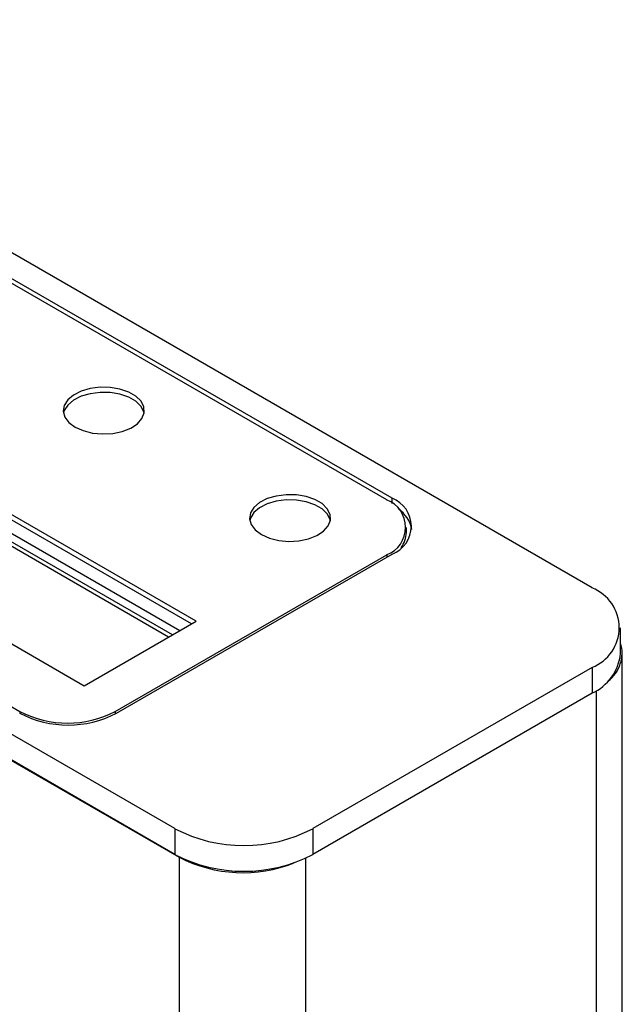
# Model space of a CAD drawing. Header units: inches. Extents: x 6.9 to 25.2, y 3.5 to 16.9.
# Tile 33 of 33: x 23.7 to 24.8, y 11.4 to 13.3. Entities that reach past the tile are written whole.
import ezdxf

# ---------------------------------------------------------------- set-up
doc = ezdxf.new("R2010")
doc.units = ezdxf.units.IN
doc.header["$LTSCALE"] = 2
doc.header["$MEASUREMENT"] = 0

msp = doc.modelspace()

# ---------------------------------------------------------------- linework, layer by layer
at = {"color": 7, "linetype": 'Continuous', "lineweight": 25}
for p, q in [((24.7755, 12.1987), (22.9066, 13.2775)), ((24.3958, 12.3689), (22.885, 13.241)), ((24.3856, 12.3659), (22.8822, 13.2337)), ((22.1857, 12.8316), (23.6891, 11.9638)), ((23.9835, 11.7415), (22.1146, 12.8203)), ((23.9835, 11.6925), (22.116, 12.7705)), ((22.1182, 12.7685), (23.9913, 11.6872)), ((24.0235, 12.1352), (23.4719, 12.4536)), ((24.015, 12.1303), (23.4719, 12.4438)), ((23.9927, 12.1174), (23.4747, 12.4164)), ((23.9786, 12.1093), (23.4747, 12.4001)), ((23.9715, 12.1052), (23.4747, 12.3919)), ((23.2598, 12.3311), (23.8113, 12.0127)), ((24.4231, 12.3038), (24.4231, 12.3136)), ((23.8701, 11.9638), (24.3856, 12.2614)), ((23.8725, 11.9607), (24.3958, 12.2627)), ((23.8113, 12.0127), (24.0235, 12.1352)), ((24.8297, 12.0741), (24.8297, 12.1231)), ((24.833, 9.0284), (24.833, 12.075)), ((24.7755, 12.0476), (24.2451, 11.7415)), ((24.7755, 12.0476), (24.7755, 11.9986)), ((24.7755, 11.9986), (24.2451, 11.6925)), ((23.9835, 11.7415), (23.9835, 11.6925)), ((24.2451, 11.7415), (24.2451, 11.6925)), ((23.9913, 11.6872), (23.9913, 8.6407))]:
    msp.add_line(p, q, dxfattribs=at)
at = {"color": 8, "linetype": 'Continuous', "lineweight": 25}
for p, q in [((24.3958, 12.3592), (24.3958, 12.3689)), ((24.3856, 12.2614), (24.3856, 12.2569)), ((24.7833, 12.0034), (24.7833, 8.9591)), ((23.6891, 11.9638), (23.6891, 11.9604)), ((23.8701, 11.9638), (23.8701, 11.9593)), ((23.9913, 11.6872), (23.9923, 11.6877)), ((24.2317, 11.6854), (24.2317, 8.6407))]:
    msp.add_line(p, q, dxfattribs=at)
at = {"color": 7, "linetype": 'Continuous', "lineweight": 25, "flags": 128}
for points in [[(23.794, 12.504), (23.8093, 12.4972), (23.827, 12.4927), (23.846, 12.491), (23.8653, 12.492), (23.8834, 12.4958), (23.8994, 12.5021), (23.9121, 12.5104), (23.9209, 12.5204), (23.9251, 12.5312), (23.9245, 12.5424), (23.9191, 12.5531), (23.9093, 12.5627), (23.8956, 12.5705), (23.879, 12.5762), (23.8605, 12.5793), (23.8412, 12.5797), (23.8224, 12.5772), (23.8052, 12.5722), (23.7907, 12.5648), (23.7798, 12.5556), (23.7733, 12.5451), (23.7715, 12.534), (23.7745, 12.523), (23.7822, 12.5128), (23.794, 12.504)], [(23.925, 12.5305), (23.9245, 12.5326), (23.9191, 12.5433), (23.9093, 12.5529), (23.8956, 12.5607), (23.879, 12.5664), (23.8605, 12.5695), (23.8412, 12.5699), (23.8224, 12.5674), (23.8052, 12.5624), (23.7907, 12.555), (23.7798, 12.5458), (23.7733, 12.5353), (23.7719, 12.5305)], [(24.1476, 12.2999), (24.1628, 12.2931), (24.1805, 12.2886), (24.1996, 12.2869), (24.2188, 12.2879), (24.237, 12.2917), (24.2529, 12.298), (24.2657, 12.3063), (24.2745, 12.3163), (24.2787, 12.3271), (24.2781, 12.3383), (24.2727, 12.349), (24.2629, 12.3586), (24.2492, 12.3664), (24.2326, 12.3721), (24.2141, 12.3752), (24.1948, 12.3756), (24.1759, 12.3731), (24.1587, 12.3681), (24.1443, 12.3607), (24.1334, 12.3515), (24.1269, 12.341), (24.125, 12.3299), (24.1281, 12.3189), (24.1357, 12.3087), (24.1476, 12.2999)], [(24.2785, 12.3264), (24.2781, 12.3285), (24.2727, 12.3392), (24.2629, 12.3488), (24.2492, 12.3566), (24.2326, 12.3623), (24.2141, 12.3654), (24.1948, 12.3658), (24.1759, 12.3633), (24.1587, 12.3583), (24.1443, 12.3509), (24.1334, 12.3417), (24.1269, 12.3312), (24.1255, 12.3264)]]:
    msp.add_lwpolyline(points, dxfattribs=at)
at = {"color": 7, "linetype": 'Continuous', "lineweight": 25}
for centre, radius, start, end in [((24.3657, 12.3136), 0.0559, 290.7834, 69.2166), ((24.3756, 12.3158), 0.0568, 290.7834, 69.2166), ((24.3719, 12.2971), 0.0628, 11.5563, 55.1507), ((24.3727, 12.3053), 0.0504, 323.0202, 358.2604), ((24.746, 12.1231), 0.0811, 291.3126, 68.6874), ((24.766, 12.075), 0.0666, 306.6473, 16.9749), ((24.7372, 12.0833), 0.0929, 294.3332, 354.3466), ((23.7806, 12.1381), 0.1998, 242.6097, 297.3903), ((23.7796, 12.1385), 0.1967, 242.6097, 297.3903), ((24.1143, 11.9925), 0.2831, 242.4805, 297.5195), ((24.1143, 11.9436), 0.2831, 242.4805, 297.5195), ((24.1123, 11.9228), 0.2649, 242.812, 291.6739)]:
    msp.add_arc(centre, radius, start, end, dxfattribs=at)

doc.saveas('drawing.dxf')
